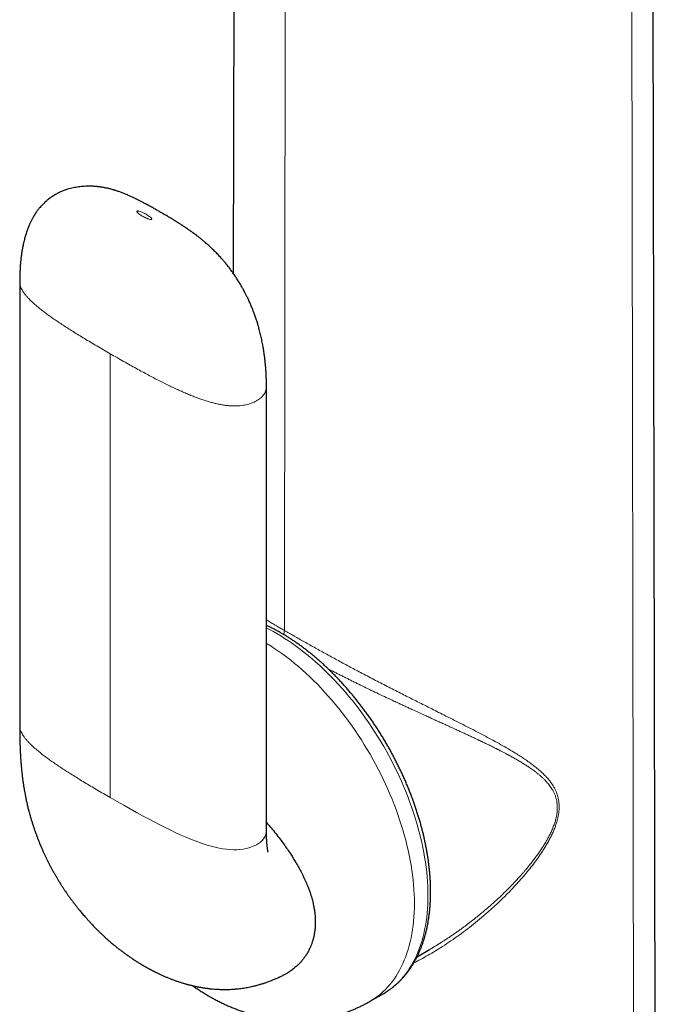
# Model space of a CAD drawing. Header units: millimetres. Extents: x 8 to 825, y 12 to 755.
# Tile 49 of 62: x 751 to 787, y 146 to 200. Entities that reach past the tile are written whole.
import ezdxf

# ---------------------------------------------------------------- set-up
doc = ezdxf.new("R2010")
doc.units = ezdxf.units.MM

msp = doc.modelspace()

# ---------------------------------------------------------------- linework, layer by layer
at = {"color": 7, "linetype": 'Continuous', "lineweight": 30}
for p, q in [((786.548, 118.647), (786.316, 227.171)), ((763.196, 223.087), (763.118, 186.31)), ((751.294, 185.822), (751.294, 161.244)), ((751.296, 185.824), (751.296, 185.822)), ((764.959, 155.467), (764.959, 180.045)), ((751.296, 161.244), (751.296, 161.246)), ((773.304, 148.464), (773.988, 148.859)), ((773.984, 148.858), (773.987, 148.86)), ((770.697, 145.993), (771.45, 146.427))]:
    msp.add_line(p, q, dxfattribs=at)
at = {"color": 252, "linetype": 'Continuous', "lineweight": 0}
for p, q in [((785.323, 116.483), (785.158, 225.282)), ((765.949, 166.532), (766.034, 222.926)), ((756.305, 181.853), (756.305, 157.275))]:
    msp.add_line(p, q, dxfattribs=at)
at = {"color": 252, "linetype": 'Continuous', "lineweight": 0, "flags": 128}
for points in [[(771.454, 146.43), (771.603, 146.52), (771.752, 146.62), (771.897, 146.727), (772.037, 146.841), (772.172, 146.962), (772.304, 147.089), (772.43, 147.222), (772.552, 147.363), (772.669, 147.509), (772.781, 147.662), (772.888, 147.821), (772.99, 147.986), (773.087, 148.157), (773.179, 148.334), (773.266, 148.517), (773.347, 148.705), (773.423, 148.899), (773.493, 149.098), (773.558, 149.302), (773.618, 149.512), (773.672, 149.726), (773.72, 149.945), (773.763, 150.169), (773.8, 150.397), (773.832, 150.629), (773.857, 150.866), (773.877, 151.106), (773.892, 151.35), (773.9, 151.599), (773.903, 151.85), (773.9, 152.105), (773.892, 152.363), (773.877, 152.624), (773.857, 152.887), (773.832, 153.154), (773.8, 153.422), (773.763, 153.693), (773.72, 153.966), (773.672, 154.241), (773.618, 154.518), (773.558, 154.796), (773.493, 155.075), (773.423, 155.356), (773.347, 155.637), (773.266, 155.919), (773.179, 156.202), (773.087, 156.485), (772.99, 156.768), (772.888, 157.051), (772.781, 157.333), (772.669, 157.616), (772.552, 157.897), (772.43, 158.178), (772.304, 158.458), (772.172, 158.737), (772.037, 159.014), (771.897, 159.29), (771.752, 159.563), (771.603, 159.835), (771.45, 160.105), (771.293, 160.372), (771.132, 160.637), (770.967, 160.899), (770.799, 161.158), (770.626, 161.414), (770.451, 161.667), (770.272, 161.917), (770.089, 162.163), (769.904, 162.405), (769.716, 162.643), (769.524, 162.877), (769.33, 163.107), (769.134, 163.333), (768.934, 163.554), (768.733, 163.77), (768.529, 163.981), (768.324, 164.188), (768.116, 164.389), (767.907, 164.585), (767.696, 164.775), (767.483, 164.96), (767.269, 165.14), (767.054, 165.313), (766.838, 165.481), (766.621, 165.643), (766.403, 165.798), (766.185, 165.947), (765.966, 166.09), (765.747, 166.227), (765.528, 166.356), (765.309, 166.48), (765.09, 166.596), (764.959, 166.663)], [(770.697, 145.993), (770.697, 145.993), (770.85, 146.086), (770.999, 146.186), (771.144, 146.293), (771.284, 146.407), (771.42, 146.527), (771.551, 146.654), (771.677, 146.788), (771.799, 146.928), (771.916, 147.075), (772.028, 147.227), (772.135, 147.387), (772.238, 147.552), (772.335, 147.723), (772.426, 147.9), (772.513, 148.082), (772.594, 148.271), (772.67, 148.464), (772.74, 148.663), (772.806, 148.868), (772.865, 149.077), (772.919, 149.291), (772.967, 149.51), (773.01, 149.734), (773.047, 149.962), (773.079, 150.194), (773.105, 150.431), (773.125, 150.672), (773.139, 150.916), (773.148, 151.164), (773.15, 151.415), (773.148, 151.67), (773.139, 151.928), (773.125, 152.189), (773.105, 152.453), (773.079, 152.719), (773.047, 152.988), (773.01, 153.259), (772.967, 153.532), (772.919, 153.807), (772.865, 154.083), (772.806, 154.361), (772.74, 154.641), (772.67, 154.921), (772.594, 155.203), (772.513, 155.485), (772.426, 155.767), (772.335, 156.05), (772.238, 156.333), (772.135, 156.616), (772.028, 156.899), (771.916, 157.181), (771.799, 157.463), (771.677, 157.744), (771.551, 158.024), (771.42, 158.302), (771.284, 158.579), (771.144, 158.855), (770.999, 159.129), (770.85, 159.401), (770.697, 159.67), (770.54, 159.938), (770.379, 160.202), (770.214, 160.465), (770.046, 160.724), (769.874, 160.98), (769.698, 161.233), (769.519, 161.482), (769.337, 161.728), (769.151, 161.97), (768.963, 162.209), (768.771, 162.443), (768.577, 162.673), (768.381, 162.898), (768.182, 163.119), (767.98, 163.335), (767.777, 163.547), (767.571, 163.753), (767.363, 163.954), (767.154, 164.15), (766.943, 164.341), (766.73, 164.526), (766.516, 164.705), (766.301, 164.879), (766.085, 165.046), (765.868, 165.208), (765.651, 165.363), (765.432, 165.513), (765.213, 165.656), (764.994, 165.792), (764.959, 165.814)], [(764.957, 155.467), (764.958, 155.424), (764.942, 155.308), (764.91, 155.196), (764.862, 155.091), (764.798, 154.991), (764.72, 154.898), (764.628, 154.811), (764.523, 154.731), (764.406, 154.659), (764.278, 154.594), (764.138, 154.538), (763.989, 154.489), (763.831, 154.449), (763.665, 154.418), (763.491, 154.397), (763.311, 154.385), (763.125, 154.383), (762.934, 154.391), (762.738, 154.409), (762.537, 154.438), (762.331, 154.476), (762.119, 154.524), (761.901, 154.58), (761.677, 154.645), (761.447, 154.719), (761.209, 154.802), (760.964, 154.894), (760.711, 154.994), (760.451, 155.103), (760.183, 155.22), (759.908, 155.347), (759.629, 155.479), (759.342, 155.619), (759.047, 155.768), (758.743, 155.924), (758.424, 156.092), (758.095, 156.269), (757.757, 156.453), (757.409, 156.646), (757.052, 156.848), (756.683, 157.057), (756.305, 157.275), (756.305, 157.275)]]:
    msp.add_lwpolyline(points, dxfattribs=at)
at = {"color": 7, "linetype": 'Continuous', "lineweight": 30, "flags": 128}
msp.add_lwpolyline([(771.45, 146.427), (771.45, 146.427), (771.454, 146.43)], dxfattribs=at)
at = {"color": 7, "linetype": 'Continuous', "lineweight": 30}
for points, knots in [([(764.959, 180.045), (764.959, 180.094), (764.958, 180.188), (764.956, 180.325), (764.953, 180.452), (764.949, 180.565), (764.945, 180.662), (764.941, 180.742), (764.937, 180.808), (764.934, 180.863), (764.931, 180.914), (764.928, 180.966), (764.923, 181.032), (764.916, 181.118), (764.907, 181.223), (764.897, 181.339), (764.884, 181.46), (764.87, 181.582), (764.855, 181.702), (764.833, 181.871), (764.8, 182.087), (764.752, 182.36), (764.698, 182.633), (764.634, 182.914), (764.577, 183.14), (764.531, 183.308), (764.501, 183.412), (764.472, 183.512), (764.441, 183.613), (764.406, 183.72), (764.371, 183.827), (764.334, 183.934), (764.297, 184.037), (764.262, 184.133), (764.229, 184.221), (764.195, 184.309), (764.157, 184.404), (764.116, 184.503), (764.074, 184.602), (764.031, 184.7), (763.986, 184.799), (763.941, 184.895), (763.9, 184.982), (763.861, 185.06), (763.825, 185.133), (763.786, 185.21), (763.741, 185.296), (763.69, 185.391), (763.631, 185.497), (763.567, 185.609), (763.498, 185.726), (763.429, 185.84), (763.361, 185.949), (763.297, 186.047), (763.235, 186.141), (763.172, 186.233), (763.108, 186.325), (763.043, 186.415), (762.976, 186.506), (762.906, 186.599), (762.833, 186.694), (762.758, 186.787), (762.686, 186.876), (762.62, 186.955), (762.554, 187.031), (762.485, 187.111), (762.406, 187.199), (762.321, 187.291), (762.23, 187.388), (762.135, 187.485), (762.042, 187.578), (761.947, 187.67), (761.857, 187.756), (761.765, 187.84), (761.673, 187.923), (761.6, 187.987), (761.543, 188.036), (761.504, 188.069), (761.464, 188.103), (761.426, 188.135), (761.391, 188.164), (761.351, 188.196), (761.296, 188.241), (761.234, 188.291), (761.17, 188.341), (761.112, 188.386), (761.034, 188.445), (760.943, 188.513), (760.859, 188.574), (760.798, 188.618), (760.756, 188.648), (760.708, 188.682), (760.656, 188.718), (760.606, 188.752), (760.564, 188.781), (760.528, 188.805), (760.493, 188.829), (760.454, 188.855), (760.413, 188.883), (760.371, 188.91), (760.329, 188.938), (760.286, 188.966), (760.24, 188.995), (760.189, 189.028), (760.139, 189.06), (760.093, 189.089), (760.052, 189.115), (760.008, 189.143), (759.958, 189.173), (759.908, 189.204), (759.861, 189.233), (759.812, 189.263), (759.747, 189.302), (759.674, 189.347), (759.598, 189.392), (759.533, 189.431), (759.454, 189.477), (759.355, 189.536), (759.222, 189.613), (759.067, 189.702), (758.89, 189.804), (758.728, 189.895), (758.587, 189.974), (758.475, 190.035), (758.369, 190.093), (758.27, 190.147), (758.179, 190.195), (758.098, 190.238), (758.024, 190.276), (757.951, 190.314), (757.878, 190.351), (757.806, 190.387), (757.74, 190.419), (757.678, 190.45), (757.612, 190.482), (757.534, 190.519), (757.444, 190.56), (757.35, 190.602), (757.255, 190.644), (757.16, 190.684), (757.067, 190.722), (756.974, 190.759), (756.881, 190.794), (756.788, 190.828), (756.698, 190.859), (756.625, 190.883), (756.564, 190.902), (756.51, 190.918), (756.444, 190.938), (756.372, 190.957), (756.306, 190.975), (756.248, 190.989), (756.185, 191.005), (756.118, 191.02), (756.056, 191.033), (756.007, 191.043), (755.962, 191.051), (755.914, 191.06), (755.859, 191.069), (755.797, 191.079), (755.733, 191.088), (755.671, 191.096), (755.612, 191.102), (755.554, 191.108), (755.497, 191.113), (755.435, 191.118), (755.336, 191.124), (755.201, 191.129), (755.032, 191.129), (754.866, 191.122), (754.703, 191.11), (754.547, 191.091), (754.397, 191.067), (754.248, 191.038), (754.099, 191.002), (753.973, 190.966), (753.87, 190.933), (753.785, 190.903), (753.695, 190.869), (753.605, 190.832), (753.521, 190.794), (753.446, 190.758), (753.367, 190.718), (753.275, 190.667), (753.175, 190.608), (753.081, 190.547), (752.988, 190.482), (752.898, 190.414), (752.81, 190.344), (752.728, 190.272), (752.651, 190.201), (752.58, 190.13), (752.517, 190.064), (752.452, 189.992), (752.386, 189.915), (752.331, 189.845), (752.287, 189.787), (752.25, 189.737), (752.217, 189.69), (752.189, 189.65), (752.164, 189.611), (752.138, 189.572), (752.111, 189.53), (752.085, 189.487), (752.059, 189.442), (752.031, 189.394), (752.002, 189.342), (751.973, 189.289), (751.948, 189.24), (751.927, 189.199), (751.904, 189.152), (751.875, 189.092), (751.839, 189.013), (751.801, 188.925), (751.763, 188.83), (751.726, 188.733), (751.674, 188.589), (751.615, 188.405), (751.548, 188.163), (751.491, 187.922), (751.441, 187.67), (751.403, 187.436), (751.379, 187.262), (751.366, 187.154), (751.359, 187.094), (751.352, 187.03), (751.345, 186.96), (751.339, 186.891), (751.333, 186.826), (751.329, 186.77), (751.325, 186.72), (751.322, 186.672), (751.318, 186.62), (751.315, 186.562), (751.31, 186.481), (751.305, 186.378), (751.301, 186.254), (751.297, 186.122), (751.295, 185.979), (751.294, 185.877), (751.294, 185.824)], [0, 0, 0, 0, 0.006318, 0.012193, 0.017639, 0.022489, 0.026604, 0.030001, 0.032614, 0.034939, 0.037018, 0.039036, 0.041493, 0.045295, 0.04982, 0.054682, 0.0597, 0.064867, 0.069845, 0.07444, 0.085772, 0.096272, 0.107825, 0.118803, 0.130349, 0.135128, 0.139082, 0.142807, 0.147234, 0.151263, 0.155741, 0.160144, 0.164301, 0.168215, 0.171747, 0.17502, 0.178946, 0.183273, 0.187174, 0.19109, 0.195359, 0.199365, 0.202985, 0.206187, 0.209158, 0.212161, 0.215853, 0.220011, 0.224282, 0.22939, 0.234451, 0.239447, 0.244373, 0.248836, 0.252552, 0.257002, 0.261346, 0.265159, 0.269561, 0.273993, 0.278308, 0.283158, 0.287521, 0.291317, 0.294936, 0.298982, 0.303449, 0.308442, 0.313476, 0.318842, 0.324186, 0.328863, 0.334276, 0.338927, 0.343567, 0.349019, 0.350595, 0.352721, 0.355173, 0.356945, 0.35867, 0.36066, 0.363239, 0.367234, 0.370293, 0.373322, 0.376436, 0.38232, 0.387591, 0.389646, 0.391812, 0.394247, 0.397199, 0.399929, 0.402058, 0.403741, 0.405576, 0.407607, 0.409797, 0.412113, 0.414265, 0.416436, 0.418788, 0.421578, 0.424469, 0.426818, 0.428747, 0.430985, 0.433884, 0.436601, 0.438939, 0.441346, 0.444297, 0.449279, 0.452969, 0.456282, 0.459626, 0.465474, 0.472045, 0.480562, 0.489756, 0.499676, 0.5054, 0.511143, 0.516462, 0.521345, 0.52579, 0.529727, 0.533236, 0.536636, 0.540356, 0.543912, 0.54714, 0.549877, 0.552892, 0.556767, 0.561233, 0.56579, 0.57034, 0.575067, 0.579262, 0.583593, 0.588291, 0.592726, 0.596788, 0.600904, 0.603104, 0.605453, 0.608568, 0.612534, 0.615515, 0.617871, 0.620696, 0.624523, 0.627139, 0.629356, 0.631347, 0.633446, 0.635954, 0.638973, 0.641983, 0.64473, 0.647467, 0.64999, 0.652528, 0.655202, 0.658238, 0.665766, 0.673081, 0.680478, 0.687571, 0.694446, 0.700965, 0.707476, 0.714182, 0.720819, 0.724369, 0.72822, 0.732507, 0.736904, 0.740962, 0.744468, 0.747798, 0.752694, 0.758285, 0.763118, 0.767386, 0.773243, 0.778181, 0.7823, 0.787794, 0.792275, 0.795804, 0.800144, 0.80543, 0.809585, 0.812359, 0.815401, 0.818038, 0.820257, 0.822085, 0.824368, 0.826639, 0.82902, 0.831232, 0.833804, 0.836628, 0.839571, 0.842104, 0.844145, 0.845851, 0.84943, 0.853279, 0.857735, 0.862614, 0.867465, 0.872073, 0.883558, 0.893981, 0.906505, 0.917415, 0.928987, 0.938583, 0.941022, 0.943695, 0.946605, 0.949756, 0.953045, 0.955954, 0.958408, 0.960574, 0.962573, 0.964858, 0.967436, 0.970302, 0.975643, 0.981108, 0.986732, 0.992972, 1, 1, 1, 1]), ([(771.455, 146.43), (771.491, 146.452), (771.571, 146.498), (771.69, 146.576), (771.813, 146.661), (771.933, 146.751), (772.051, 146.845), (772.165, 146.944), (772.277, 147.047), (772.386, 147.154), (772.491, 147.265), (772.594, 147.381), (772.693, 147.5), (772.79, 147.624), (772.883, 147.752), (772.973, 147.884), (773.059, 148.02), (773.142, 148.16), (773.222, 148.304), (773.299, 148.452), (773.371, 148.603), (773.441, 148.758), (773.506, 148.917), (773.568, 149.079), (773.627, 149.245), (773.682, 149.413), (773.733, 149.586), (773.78, 149.761), (773.823, 149.939), (773.863, 150.121), (773.899, 150.305), (773.931, 150.492), (773.96, 150.682), (773.984, 150.875), (774.005, 151.07), (774.022, 151.267), (774.034, 151.467), (774.044, 151.669), (774.049, 151.874), (774.05, 152.08), (774.048, 152.288), (774.042, 152.498), (774.032, 152.71), (774.018, 152.924), (774, 153.139), (773.979, 153.356), (773.954, 153.574), (773.925, 153.793), (773.892, 154.014), (773.856, 154.235), (773.816, 154.458), (773.772, 154.682), (773.725, 154.906), (773.674, 155.131), (773.62, 155.357), (773.562, 155.584), (773.501, 155.81), (773.436, 156.038), (773.367, 156.265), (773.295, 156.492), (773.22, 156.72), (773.141, 156.948), (773.059, 157.175), (772.974, 157.402), (772.886, 157.629), (772.794, 157.856), (772.699, 158.082), (772.601, 158.307), (772.5, 158.531), (772.396, 158.755), (772.289, 158.978), (772.179, 159.2), (772.066, 159.421), (771.951, 159.64), (771.832, 159.859), (771.711, 160.075), (771.587, 160.291), (771.461, 160.505), (771.331, 160.717), (771.2, 160.927), (771.066, 161.136), (770.929, 161.343), (770.79, 161.547), (770.649, 161.75), (770.506, 161.95), (770.36, 162.148), (770.212, 162.344), (770.063, 162.537), (769.911, 162.728), (769.757, 162.916), (769.602, 163.101), (769.444, 163.284), (769.285, 163.463), (769.125, 163.64), (768.962, 163.814), (768.798, 163.985), (768.633, 164.152), (768.466, 164.316), (768.298, 164.477), (768.129, 164.635), (767.959, 164.789), (767.787, 164.939), (767.614, 165.086), (767.441, 165.229), (767.266, 165.369), (767.091, 165.504), (766.915, 165.636), (766.738, 165.764), (766.561, 165.888), (766.383, 166.008), (766.204, 166.123), (766.025, 166.235), (765.846, 166.342), (765.667, 166.445), (765.487, 166.544), (765.307, 166.638), (765.131, 166.727), (765.015, 166.781), (764.959, 166.808)], [0, 0, 0, 0, 0.0070837, 0.0154189, 0.0237554, 0.0320957, 0.0404421, 0.0487967, 0.0571617, 0.0655389, 0.07393, 0.0823363, 0.0907593, 0.0991996, 0.1076581, 0.1161352, 0.124631, 0.1331455, 0.1416783, 0.1502289, 0.1587968, 0.167381, 0.1759805, 0.1845945, 0.1932217, 0.201861, 0.2105113, 0.2191713, 0.22784, 0.2365163, 0.2451991, 0.2538874, 0.2625803, 0.271277, 0.2799766, 0.2886784, 0.2973819, 0.3060863, 0.3147913, 0.3234963, 0.3322008, 0.3409046, 0.3496074, 0.3583088, 0.3670089, 0.3757073, 0.384404, 0.3930989, 0.4017919, 0.410483, 0.4191721, 0.4278593, 0.4365445, 0.4452278, 0.4539091, 0.4625886, 0.4712663, 0.4799423, 0.4886165, 0.4972892, 0.5059603, 0.5146299, 0.5232982, 0.5319652, 0.5406309, 0.5492956, 0.5579592, 0.5666219, 0.5752837, 0.5839448, 0.5926053, 0.6012652, 0.6099246, 0.6185836, 0.6272424, 0.6359011, 0.6445596, 0.6532182, 0.6618768, 0.6705357, 0.6791948, 0.6878543, 0.6965143, 0.7051748, 0.7138361, 0.7224981, 0.7311609, 0.7398247, 0.7484896, 0.7571556, 0.7658229, 0.7744915, 0.7831615, 0.791833, 0.8005061, 0.8091809, 0.8178574, 0.8265358, 0.835216, 0.8438983, 0.8525825, 0.8612688, 0.8699572, 0.8786478, 0.8873405, 0.8960353, 0.9047322, 0.9134312, 0.9221323, 0.9308353, 0.9395401, 0.9482466, 0.9569547, 0.965664, 0.9743744, 0.9830854, 0.9917969, 1, 1, 1, 1]), ([(751.294, 161.246), (751.294, 161.189), (751.294, 161.081), (751.295, 160.924), (751.297, 160.781), (751.299, 160.652), (751.301, 160.537), (751.303, 160.437), (751.305, 160.352), (751.307, 160.283), (751.309, 160.227), (751.31, 160.183), (751.312, 160.146), (751.313, 160.112), (751.314, 160.073), (751.316, 160.022), (751.32, 159.946), (751.324, 159.851), (751.329, 159.745), (751.335, 159.644), (751.34, 159.549), (751.345, 159.464), (751.35, 159.392), (751.354, 159.333), (751.359, 159.275), (751.363, 159.217), (751.368, 159.154), (751.373, 159.089), (751.379, 159.017), (751.386, 158.946), (751.392, 158.88), (751.398, 158.823), (751.403, 158.766), (751.41, 158.701), (751.419, 158.621), (751.428, 158.534), (751.44, 158.439), (751.452, 158.343), (751.464, 158.249), (751.477, 158.156), (751.49, 158.063), (751.505, 157.963), (751.52, 157.867), (751.535, 157.775), (751.549, 157.692), (751.563, 157.608), (751.58, 157.519), (751.598, 157.423), (751.618, 157.321), (751.639, 157.217), (751.662, 157.108), (751.687, 156.995), (751.713, 156.879), (751.74, 156.768), (751.767, 156.657), (751.793, 156.556), (751.818, 156.462), (751.841, 156.376), (751.864, 156.291), (751.886, 156.215), (751.906, 156.146), (751.926, 156.078), (751.95, 156), (751.972, 155.927), (751.991, 155.866), (752.004, 155.825), (752.015, 155.79), (752.027, 155.754), (752.041, 155.711), (752.058, 155.657), (752.078, 155.599), (752.096, 155.545), (752.112, 155.499), (752.135, 155.431), (752.165, 155.348), (752.2, 155.25), (752.235, 155.156), (752.269, 155.065), (752.299, 154.987), (752.323, 154.925), (752.344, 154.872), (752.365, 154.82), (752.383, 154.776), (752.399, 154.738), (752.412, 154.706), (752.425, 154.675), (752.44, 154.638), (752.459, 154.592), (752.478, 154.548), (752.496, 154.507), (752.515, 154.463), (752.537, 154.411), (752.561, 154.356), (752.583, 154.307), (752.604, 154.261), (752.631, 154.203), (752.663, 154.132), (752.7, 154.054), (752.735, 153.98), (752.769, 153.91), (752.8, 153.845), (752.828, 153.789), (752.853, 153.739), (752.877, 153.691), (752.904, 153.638), (752.934, 153.58), (752.963, 153.524), (752.99, 153.472), (753.016, 153.423), (753.045, 153.37), (753.078, 153.308), (753.119, 153.233), (753.16, 153.159), (753.199, 153.091), (753.234, 153.029), (753.27, 152.966), (753.307, 152.903), (753.344, 152.84), (753.383, 152.774), (753.443, 152.674), (753.523, 152.544), (753.62, 152.391), (753.713, 152.248), (753.799, 152.12), (753.882, 151.998), (753.95, 151.901), (754.005, 151.822), (754.047, 151.763), (754.093, 151.7), (754.137, 151.64), (754.178, 151.584), (754.222, 151.526), (754.271, 151.46), (754.328, 151.386), (754.384, 151.313), (754.441, 151.24), (754.499, 151.168), (754.56, 151.092), (754.625, 151.012), (754.697, 150.926), (754.775, 150.833), (754.856, 150.737), (754.934, 150.649), (755.002, 150.572), (755.062, 150.505), (755.121, 150.44), (755.184, 150.372), (755.254, 150.297), (755.329, 150.218), (755.406, 150.138), (755.478, 150.064), (755.543, 149.998), (755.6, 149.942), (755.652, 149.89), (755.704, 149.84), (755.76, 149.786), (755.823, 149.725), (755.892, 149.66), (755.963, 149.595), (756.036, 149.528), (756.114, 149.458), (756.198, 149.383), (756.283, 149.309), (756.369, 149.235), (756.457, 149.161), (756.541, 149.092), (756.608, 149.037), (756.661, 148.994), (756.704, 148.96), (756.748, 148.925), (756.797, 148.886), (756.856, 148.841), (756.926, 148.788), (757, 148.732), (757.077, 148.674), (757.153, 148.618), (757.233, 148.561), (757.31, 148.507), (757.388, 148.452), (757.462, 148.402), (757.542, 148.347), (757.618, 148.297), (757.684, 148.254), (757.74, 148.218), (757.789, 148.187), (757.839, 148.156), (757.89, 148.124), (757.941, 148.092), (757.989, 148.063), (758.03, 148.038), (758.064, 148.018), (758.096, 147.999), (758.136, 147.975), (758.183, 147.948), (758.235, 147.918), (758.285, 147.889), (758.337, 147.86), (758.395, 147.828), (758.454, 147.795), (758.509, 147.766), (758.56, 147.739), (758.61, 147.712), (758.66, 147.686), (758.703, 147.664), (758.743, 147.644), (758.783, 147.623), (758.826, 147.602), (758.865, 147.583), (758.912, 147.56), (758.966, 147.534), (759.029, 147.504), (759.094, 147.474), (759.168, 147.44), (759.243, 147.407), (759.324, 147.371), (759.4, 147.339), (759.483, 147.305), (759.56, 147.273), (759.642, 147.241), (759.722, 147.21), (759.808, 147.178), (759.894, 147.146), (759.981, 147.116), (760.067, 147.087), (760.152, 147.058), (760.239, 147.03), (760.311, 147.008), (760.375, 146.989), (760.432, 146.972), (760.495, 146.954), (760.557, 146.937), (760.618, 146.921), (760.68, 146.904), (760.747, 146.887), (760.818, 146.87), (760.893, 146.852), (760.967, 146.835), (761.035, 146.821), (761.095, 146.808), (761.157, 146.796), (761.23, 146.782), (761.313, 146.766), (761.401, 146.751), (761.482, 146.738), (761.556, 146.727), (761.63, 146.717), (761.711, 146.706), (761.799, 146.696), (761.889, 146.686), (762.007, 146.675), (762.147, 146.664), (762.331, 146.654), (762.53, 146.648), (762.736, 146.648), (762.932, 146.654), (763.122, 146.664), (763.3, 146.679), (763.463, 146.697), (763.612, 146.716), (763.763, 146.739), (763.915, 146.765), (764.061, 146.794), (764.185, 146.821), (764.285, 146.844), (764.369, 146.865), (764.456, 146.888), (764.54, 146.911), (764.618, 146.934), (764.688, 146.954), (764.754, 146.975), (764.812, 146.994), (764.874, 147.014), (764.944, 147.038), (765.034, 147.069), (765.133, 147.105), (765.23, 147.143), (765.318, 147.178), (765.405, 147.213), (765.499, 147.253), (765.583, 147.29), (765.65, 147.321), (765.705, 147.346), (765.765, 147.375), (765.827, 147.404), (765.869, 147.425), (765.888, 147.435)], [0, 0, 0, 0, 0.0079347, 0.0153138, 0.0220936, 0.0282379, 0.0337166, 0.0385049, 0.042583, 0.045935, 0.0484063, 0.0505183, 0.0522697, 0.053672, 0.0553992, 0.0578234, 0.0609523, 0.0661895, 0.0712728, 0.076089, 0.0806319, 0.0848296, 0.0882547, 0.0909247, 0.0933198, 0.0964722, 0.0992308, 0.1023139, 0.1057231, 0.1093829, 0.1125897, 0.1151713, 0.1174313, 0.1207356, 0.1244611, 0.1287495, 0.1331812, 0.1380567, 0.1424517, 0.1466018, 0.1513096, 0.1555778, 0.1609726, 0.1647913, 0.1687225, 0.1727253, 0.1767272, 0.181351, 0.1862203, 0.1911457, 0.1958768, 0.2015359, 0.2069067, 0.2120189, 0.2170079, 0.2222082, 0.2258943, 0.2299269, 0.2339515, 0.2373813, 0.2403436, 0.2432252, 0.2465688, 0.2508923, 0.2530986, 0.2548018, 0.2563555, 0.2578774, 0.259724, 0.262135, 0.2651128, 0.2674699, 0.2694688, 0.2713014, 0.2766325, 0.2805742, 0.284445, 0.2892675, 0.2927827, 0.2949229, 0.2975442, 0.299894, 0.3018813, 0.3035602, 0.3049348, 0.3061208, 0.3077547, 0.3099492, 0.3121861, 0.3137176, 0.3154973, 0.3180242, 0.3206777, 0.3228125, 0.324633, 0.3268021, 0.3306888, 0.3340734, 0.3372574, 0.3406691, 0.3434962, 0.3460276, 0.3481465, 0.3502489, 0.3525659, 0.3553413, 0.3580235, 0.3601994, 0.3622884, 0.3646752, 0.3674498, 0.3707696, 0.3747906, 0.3776338, 0.3800954, 0.3832942, 0.3862322, 0.3887995, 0.3919198, 0.3953716, 0.4026451, 0.4099952, 0.4168307, 0.4228155, 0.4282298, 0.4342314, 0.436762, 0.4395887, 0.4428088, 0.4458985, 0.4484634, 0.4509983, 0.4544477, 0.4581915, 0.4620232, 0.4653498, 0.4690819, 0.4728916, 0.4769069, 0.4812846, 0.4861365, 0.4912877, 0.4961495, 0.5000354, 0.5035074, 0.5068327, 0.5104889, 0.5145368, 0.5190066, 0.5234822, 0.5277796, 0.5314006, 0.5345244, 0.5373304, 0.5401936, 0.5432043, 0.5466915, 0.550708, 0.5546256, 0.5582048, 0.5627238, 0.5672458, 0.5717396, 0.5763444, 0.581132, 0.5856244, 0.5895616, 0.5917468, 0.5939547, 0.5963185, 0.5989165, 0.6018952, 0.6052449, 0.6093052, 0.613231, 0.6170612, 0.6209516, 0.6253441, 0.628645, 0.6327155, 0.6364152, 0.6406615, 0.6439612, 0.6462657, 0.6488361, 0.6512051, 0.6535863, 0.6563245, 0.6586742, 0.6606863, 0.6622381, 0.6636106, 0.6653919, 0.6680364, 0.6704919, 0.6728303, 0.6752492, 0.6780764, 0.6811399, 0.6836784, 0.6858934, 0.6883892, 0.6908804, 0.6929449, 0.6945098, 0.6965398, 0.6986177, 0.7004688, 0.7020932, 0.705155, 0.7080038, 0.7109463, 0.7142672, 0.7182224, 0.7213631, 0.725494, 0.7286695, 0.7327703, 0.7360059, 0.7399038, 0.7436522, 0.7477287, 0.7515437, 0.7552769, 0.7592592, 0.7629497, 0.7669219, 0.7688449, 0.7714858, 0.774437, 0.7771694, 0.7796643, 0.7824887, 0.7852677, 0.7884896, 0.7917335, 0.7951654, 0.7980497, 0.8005262, 0.8030355, 0.8059689, 0.8099548, 0.8137857, 0.8172286, 0.8202563, 0.8232966, 0.8266766, 0.8304653, 0.8344768, 0.8380512, 0.8452239, 0.8520558, 0.8610659, 0.8698813, 0.8774367, 0.8852171, 0.8931472, 0.8991091, 0.905144, 0.911262, 0.9174814, 0.92367, 0.929106, 0.9325337, 0.9359113, 0.9393931, 0.9433052, 0.9461384, 0.9490511, 0.9519046, 0.9543043, 0.9563491, 0.959568, 0.9630265, 0.9676234, 0.9719626, 0.9753325, 0.9787346, 0.9830268, 0.9873963, 0.9895764, 0.9918192, 0.9945169, 0.997391, 1, 1, 1, 1]), ([(764.959, 155.897), (765.022, 155.825), (765.174, 155.651), (765.409, 155.365), (765.649, 155.059), (765.869, 154.764), (766.071, 154.482), (766.251, 154.216), (766.411, 153.968), (766.56, 153.725), (766.711, 153.466), (766.861, 153.191), (767.004, 152.906), (767.14, 152.612), (767.252, 152.343), (767.339, 152.109), (767.415, 151.886), (767.488, 151.64), (767.554, 151.372), (767.601, 151.128), (767.633, 150.907), (767.653, 150.71), (767.664, 150.518), (767.666, 150.308), (767.656, 150.081), (767.629, 149.838), (767.59, 149.621), (767.543, 149.429), (767.493, 149.263), (767.437, 149.106), (767.367, 148.941), (767.281, 148.765), (767.175, 148.583), (767.067, 148.424), (766.962, 148.286), (766.858, 148.164), (766.745, 148.045), (766.609, 147.916), (766.452, 147.785), (766.27, 147.653), (766.096, 147.546), (765.968, 147.474), (765.903, 147.443), (765.888, 147.435)], [0, 0, 0, 0, 0.024764, 0.059731, 0.094675, 0.124355, 0.154049, 0.183728, 0.207012, 0.230296, 0.257754, 0.285225, 0.31268, 0.342528, 0.372376, 0.392015, 0.411655, 0.438185, 0.464736, 0.491265, 0.511458, 0.531652, 0.551306, 0.57096, 0.597569, 0.624203, 0.650814, 0.671089, 0.691364, 0.710297, 0.729231, 0.754772, 0.780331, 0.805875, 0.825251, 0.844628, 0.865735, 0.886843, 0.915272, 0.943719, 0.972151, 0.993683, 1, 1, 1, 1]), ([(765.046, 154.259), (765.046, 154.259), (765.046, 154.258), (765.045, 154.263), (765.044, 154.268), (765.043, 154.276), (765.041, 154.285), (765.037, 154.306), (765.031, 154.338), (765.023, 154.388), (765.016, 154.441), (765.008, 154.5), (765.002, 154.556), (764.996, 154.608), (764.992, 154.656), (764.988, 154.703), (764.984, 154.747), (764.982, 154.784), (764.979, 154.819), (764.976, 154.859), (764.974, 154.905), (764.971, 154.951), (764.969, 154.997), (764.967, 155.041), (764.965, 155.084), (764.964, 155.129), (764.963, 155.176), (764.961, 155.231), (764.96, 155.297), (764.959, 155.377), (764.959, 155.436), (764.959, 155.467)], [0, 0, 0, 0, 0.008817, 0.035711, 0.061552, 0.079552, 0.095985, 0.116233, 0.180618, 0.232153, 0.280694, 0.335603, 0.388271, 0.421858, 0.457813, 0.496166, 0.529788, 0.555313, 0.575455, 0.603758, 0.638364, 0.670542, 0.699186, 0.730391, 0.757113, 0.785206, 0.816572, 0.848575, 0.890023, 0.940634, 1, 1, 1, 1]), ([(760.878, 146.856), (760.88, 146.854), (760.95, 146.804), (761.089, 146.71), (761.294, 146.574), (761.502, 146.444), (761.663, 146.347), (761.754, 146.294), (761.775, 146.282)], [0, 0, 0, 0, 0.008694, 0.239855, 0.470782, 0.701355, 0.931452, 1, 1, 1, 1]), ([(761.775, 146.282), (761.821, 146.256), (761.936, 146.19), (762.124, 146.088), (762.338, 145.977), (762.553, 145.871), (762.77, 145.771), (762.987, 145.677), (763.205, 145.587), (763.423, 145.504), (763.642, 145.426), (763.861, 145.353), (764.081, 145.286), (764.3, 145.225), (764.52, 145.169), (764.739, 145.119), (764.958, 145.074), (765.177, 145.035), (765.395, 145.001), (765.613, 144.973), (765.83, 144.951), (766.047, 144.933), (766.263, 144.922), (766.478, 144.915), (766.692, 144.914), (766.905, 144.919), (767.118, 144.929), (767.329, 144.944), (767.539, 144.964), (767.747, 144.989), (767.954, 145.02), (768.16, 145.056), (768.364, 145.097), (768.567, 145.143), (768.767, 145.194), (768.966, 145.25), (769.163, 145.311), (769.358, 145.376), (769.551, 145.447), (769.742, 145.523), (769.93, 145.603), (770.117, 145.688), (770.3, 145.777), (770.481, 145.872), (770.613, 145.944), (770.684, 145.986), (770.697, 145.993)], [0, 0, 0, 0, 0.016688, 0.042411, 0.068093, 0.09367, 0.11913, 0.144463, 0.169662, 0.194719, 0.219629, 0.244388, 0.268993, 0.293445, 0.317741, 0.341885, 0.365878, 0.389723, 0.413424, 0.436984, 0.460409, 0.483704, 0.506873, 0.529922, 0.552856, 0.575681, 0.598402, 0.621025, 0.643555, 0.665997, 0.688356, 0.710638, 0.732847, 0.754989, 0.777068, 0.799088, 0.821055, 0.842972, 0.864845, 0.886677, 0.908473, 0.930237, 0.951973, 0.973685, 0.995378, 1, 1, 1, 1])]:
    msp.add_open_spline(points, degree=3, knots=knots, dxfattribs=at)
at = {"color": 252, "linetype": 'Continuous', "lineweight": 0}
for points, knots in [([(758.099, 189.465), (758.03, 189.507), (757.926, 189.571), (757.828, 189.656), (757.792, 189.702), (757.781, 189.728), (757.784, 189.74), (757.789, 189.747), (757.794, 189.752), (757.802, 189.755), (757.813, 189.757), (757.836, 189.759), (757.928, 189.746), (758.088, 189.683), (758.295, 189.578), (758.463, 189.469), (758.562, 189.384), (758.598, 189.338), (758.608, 189.313), (758.606, 189.3), (758.601, 189.293), (758.595, 189.289), (758.588, 189.286), (758.576, 189.283), (758.554, 189.282), (758.461, 189.295), (758.301, 189.357), (758.172, 189.425), (758.099, 189.465)], [0, 0, 0, 0, 0.125137, 0.18771, 0.218996, 0.234487, 0.242531, 0.246418, 0.250156, 0.253895, 0.257782, 0.265827, 0.281317, 0.374869, 0.500006, 0.625141, 0.687712, 0.718997, 0.734487, 0.742532, 0.746418, 0.750156, 0.753895, 0.757782, 0.765826, 0.781316, 0.874865, 1, 1, 1, 1]), ([(751.296, 185.822), (751.295, 185.811), (751.293, 185.764), (751.307, 185.678), (751.339, 185.565), (751.389, 185.448), (751.456, 185.329), (751.539, 185.207), (751.637, 185.081), (751.75, 184.952), (751.879, 184.818), (752.022, 184.681), (752.181, 184.54), (752.355, 184.394), (752.544, 184.244), (752.748, 184.089), (752.965, 183.931), (753.196, 183.769), (753.439, 183.603), (753.696, 183.433), (753.97, 183.256), (754.259, 183.073), (754.565, 182.884), (754.885, 182.689), (755.22, 182.488), (755.569, 182.281), (755.931, 182.069), (756.179, 181.926), (756.305, 181.853)], [0, 0, 0, 0, 0.006342, 0.028512, 0.051458, 0.075365, 0.100389, 0.126653, 0.154251, 0.183265, 0.213767, 0.24582, 0.279599, 0.315042, 0.352193, 0.391088, 0.431762, 0.473469, 0.516947, 0.562217, 0.609302, 0.65924, 0.711107, 0.764923, 0.820704, 0.878467, 0.938227, 1, 1, 1, 1]), ([(756.305, 181.853), (756.431, 181.78), (756.678, 181.638), (757.046, 181.429), (757.403, 181.228), (757.75, 181.035), (758.085, 180.851), (758.409, 180.677), (758.722, 180.512), (759.027, 180.355), (759.324, 180.205), (759.615, 180.062), (759.9, 179.927), (760.176, 179.801), (760.445, 179.683), (760.705, 179.573), (760.959, 179.472), (761.204, 179.381), (761.442, 179.298), (761.673, 179.223), (761.897, 179.158), (762.115, 179.101), (762.327, 179.053), (762.533, 179.015), (762.735, 178.986), (762.931, 178.967), (763.123, 178.959), (763.31, 178.961), (763.491, 178.973), (763.665, 178.994), (763.832, 179.025), (763.99, 179.065), (764.14, 179.114), (764.279, 179.171), (764.408, 179.236), (764.526, 179.308), (764.631, 179.388), (764.723, 179.475), (764.802, 179.569), (764.865, 179.669), (764.914, 179.775), (764.945, 179.887), (764.959, 179.978), (764.957, 180.031), (764.957, 180.045)], [0, 0, 0, 0, 0.046178, 0.090855, 0.134042, 0.175751, 0.215994, 0.254103, 0.290824, 0.326169, 0.360154, 0.393447, 0.425358, 0.455909, 0.485122, 0.513021, 0.539636, 0.564999, 0.589011, 0.611862, 0.633598, 0.654274, 0.673949, 0.692696, 0.710606, 0.727796, 0.744405, 0.760533, 0.776256, 0.791645, 0.806771, 0.821706, 0.836518, 0.851276, 0.866049, 0.880908, 0.895924, 0.911169, 0.926718, 0.942647, 0.959035, 0.975961, 0.993509, 1, 1, 1, 1]), ([(764.959, 167.105), (764.97, 167.098), (765.052, 167.05), (765.214, 166.956), (765.447, 166.821), (765.692, 166.679), (765.863, 166.581), (765.949, 166.532)], [0, 0, 0, 0, 0.040348, 0.279941, 0.519285, 0.759088, 1, 1, 1, 1]), ([(765.915, 166.3), (765.919, 166.314), (765.934, 166.359), (765.946, 166.438), (765.948, 166.499), (765.949, 166.532)], [0, 0, 0, 0, 0.163844, 0.557053, 1, 1, 1, 1]), ([(765.949, 166.532), (766.038, 166.481), (766.215, 166.379), (766.492, 166.221), (766.776, 166.059), (767.066, 165.895), (767.364, 165.727), (767.67, 165.556), (767.982, 165.383), (768.299, 165.208), (768.619, 165.032), (768.942, 164.856), (769.268, 164.68), (769.595, 164.504), (769.925, 164.329), (770.27, 164.146), (770.628, 163.958), (770.999, 163.765), (771.369, 163.574), (771.736, 163.385), (772.102, 163.198), (772.466, 163.013), (772.84, 162.824), (773.225, 162.63), (773.619, 162.431), (774.011, 162.235), (774.399, 162.041), (774.816, 161.832), (775.261, 161.609), (775.732, 161.371), (776.195, 161.135), (776.65, 160.901), (777.093, 160.668), (777.526, 160.436), (777.947, 160.204), (778.359, 159.968), (778.713, 159.756), (779.012, 159.567), (779.26, 159.404), (779.501, 159.237), (779.734, 159.065), (779.959, 158.887), (780.173, 158.701), (780.356, 158.525), (780.509, 158.362), (780.634, 158.213), (780.75, 158.057), (780.856, 157.892), (780.945, 157.728), (781.018, 157.565), (781.075, 157.405), (781.119, 157.239), (781.151, 157.066), (781.168, 156.886), (781.171, 156.7), (781.159, 156.51), (781.133, 156.317), (781.093, 156.122), (781.04, 155.925), (780.976, 155.728), (780.897, 155.519), (780.803, 155.299), (780.691, 155.069), (780.57, 154.84), (780.44, 154.615), (780.272, 154.343), (780.063, 154.029), (779.807, 153.675), (779.54, 153.331), (779.263, 152.994), (778.978, 152.665), (778.65, 152.305), (778.277, 151.919), (777.858, 151.508), (777.427, 151.109), (776.987, 150.723), (776.542, 150.353), (776.093, 149.999), (775.639, 149.662), (775.179, 149.339), (774.736, 149.045), (774.312, 148.78), (773.906, 148.541), (773.508, 148.319), (773.244, 148.184), (773.118, 148.12)], [0, 0, 0, 0, 0.01105, 0.02202, 0.032942, 0.043846, 0.054761, 0.065718, 0.076744, 0.087791, 0.098804, 0.109799, 0.120787, 0.131794, 0.142842, 0.153947, 0.166407, 0.178842, 0.191252, 0.203644, 0.216042, 0.228459, 0.240907, 0.254649, 0.268451, 0.282313, 0.296161, 0.309972, 0.327518, 0.345047, 0.362574, 0.380115, 0.397682, 0.414971, 0.43231, 0.449713, 0.467193, 0.478572, 0.489951, 0.50133, 0.512716, 0.524119, 0.535551, 0.546981, 0.554962, 0.562936, 0.570917, 0.578923, 0.586982, 0.593724, 0.600453, 0.607165, 0.613881, 0.620643, 0.627422, 0.634143, 0.640843, 0.647556, 0.654313, 0.661056, 0.667753, 0.675758, 0.683755, 0.691763, 0.699793, 0.707809, 0.721086, 0.73429, 0.747451, 0.760587, 0.773712, 0.786834, 0.804476, 0.82214, 0.839822, 0.857467, 0.875028, 0.892205, 0.909326, 0.926403, 0.94345, 0.957902, 0.972354, 0.986818, 1, 1, 1, 1]), ([(773.987, 148.86), (774.051, 148.897), (774.226, 148.998), (774.461, 149.141), (774.695, 149.288), (774.881, 149.408), (775.071, 149.533), (775.265, 149.664), (775.458, 149.798), (775.643, 149.929), (775.808, 150.049), (775.959, 150.16), (776.103, 150.268), (776.251, 150.382), (776.404, 150.501), (776.551, 150.618), (776.69, 150.73), (776.857, 150.866), (777.074, 151.048), (777.316, 151.257), (777.542, 151.458), (777.753, 151.651), (777.966, 151.851), (778.178, 152.057), (778.369, 152.246), (778.513, 152.394), (778.62, 152.505), (778.697, 152.586), (778.772, 152.666), (778.846, 152.746), (778.918, 152.824), (778.988, 152.901), (779.056, 152.978), (779.134, 153.066), (779.222, 153.167), (779.317, 153.279), (779.416, 153.397), (779.547, 153.557), (779.706, 153.757), (779.88, 153.988), (780.039, 154.21), (780.16, 154.386), (780.247, 154.52), (780.307, 154.614), (780.365, 154.708), (780.421, 154.801), (780.474, 154.892), (780.525, 154.982), (780.599, 155.12), (780.692, 155.303), (780.78, 155.496), (780.842, 155.65), (780.885, 155.766), (780.924, 155.88), (780.958, 155.992), (780.99, 156.114), (781.02, 156.245), (781.044, 156.385), (781.059, 156.522), (781.068, 156.672), (781.065, 156.833), (781.048, 157.005), (781.016, 157.169), (780.971, 157.327), (780.914, 157.478), (780.85, 157.612), (780.782, 157.732), (780.715, 157.837), (780.64, 157.942), (780.557, 158.047), (780.466, 158.152), (780.367, 158.257), (780.278, 158.344), (780.203, 158.413), (780.144, 158.466), (780.083, 158.518), (780.02, 158.571), (779.954, 158.624), (779.886, 158.677), (779.805, 158.738), (779.712, 158.807), (779.605, 158.882), (779.501, 158.954), (779.376, 159.037), (779.226, 159.133), (779.038, 159.248), (778.835, 159.368), (778.675, 159.458), (778.567, 159.519), (778.514, 159.548), (778.461, 159.577), (778.406, 159.607), (778.35, 159.637), (778.264, 159.683), (778.147, 159.745), (777.989, 159.828), (777.868, 159.89), (777.787, 159.931), (777.757, 159.946), (777.727, 159.961), (777.698, 159.976), (777.649, 160.001), (777.575, 160.038), (777.478, 160.086), (777.375, 160.137), (777.268, 160.189), (777.155, 160.244), (777.044, 160.298), (776.942, 160.347), (776.859, 160.387), (776.792, 160.418), (776.741, 160.443), (776.687, 160.468), (776.626, 160.497), (776.557, 160.529), (776.488, 160.562), (776.371, 160.617), (776.21, 160.692), (776.008, 160.786), (775.814, 160.876), (775.614, 160.968), (775.384, 161.073), (775.125, 161.192), (774.851, 161.317), (774.63, 161.417), (774.461, 161.494), (774.341, 161.549), (774.222, 161.604), (774.103, 161.658), (773.985, 161.712), (773.867, 161.765), (773.684, 161.849), (773.437, 161.962), (773.155, 162.091), (772.907, 162.205), (772.692, 162.304), (772.479, 162.403), (772.256, 162.506), (771.96, 162.644), (771.596, 162.815), (771.176, 163.014), (770.766, 163.21), (770.365, 163.404), (770.036, 163.565), (769.774, 163.694), (769.578, 163.791), (769.384, 163.889), (769.192, 163.985), (769.002, 164.081), (768.814, 164.177), (768.605, 164.284), (768.459, 164.359), (768.375, 164.403)], [0, 0, 0, 0, 0.007838, 0.02169, 0.029401, 0.037233, 0.045287, 0.053565, 0.062067, 0.070239, 0.077631, 0.083719, 0.090056, 0.09664, 0.103472, 0.110552, 0.11649, 0.1223, 0.133304, 0.146336, 0.155994, 0.165154, 0.176451, 0.186814, 0.196245, 0.204742, 0.208561, 0.212521, 0.216406, 0.220216, 0.223951, 0.227611, 0.231196, 0.234706, 0.24007, 0.245249, 0.250244, 0.256328, 0.267103, 0.277319, 0.28698, 0.296091, 0.300058, 0.304092, 0.308048, 0.311925, 0.315724, 0.319446, 0.323093, 0.332738, 0.34184, 0.346521, 0.351193, 0.355766, 0.360245, 0.364636, 0.370377, 0.376068, 0.381688, 0.387256, 0.394753, 0.402316, 0.409982, 0.417352, 0.424923, 0.432755, 0.438645, 0.444671, 0.450926, 0.457415, 0.464145, 0.471122, 0.478352, 0.482103, 0.485835, 0.48966, 0.49358, 0.497593, 0.5017, 0.505903, 0.511836, 0.51795, 0.524245, 0.529386, 0.538774, 0.54877, 0.559375, 0.57059, 0.573251, 0.575861, 0.578536, 0.581278, 0.584085, 0.586959, 0.593994, 0.601396, 0.610122, 0.611536, 0.61296, 0.614396, 0.615843, 0.617209, 0.621331, 0.626404, 0.63088, 0.635903, 0.641397, 0.646567, 0.65125, 0.655448, 0.658001, 0.660334, 0.662447, 0.665379, 0.668566, 0.671701, 0.674784, 0.684251, 0.693195, 0.701615, 0.709745, 0.719314, 0.731425, 0.743059, 0.754217, 0.759237, 0.764256, 0.769227, 0.774151, 0.779028, 0.783857, 0.78864, 0.801547, 0.8141, 0.822851, 0.831422, 0.839815, 0.84834, 0.857974, 0.874813, 0.891195, 0.90713, 0.922629, 0.937705, 0.945373, 0.952983, 0.960521, 0.967987, 0.975386, 0.982718, 0.989986, 1, 1, 1, 1]), ([(756.305, 157.275), (756.179, 157.347), (755.932, 157.49), (755.57, 157.703), (755.222, 157.909), (754.888, 158.109), (754.57, 158.303), (754.268, 158.49), (753.982, 158.671), (753.71, 158.846), (753.45, 159.018), (753.203, 159.186), (752.969, 159.35), (752.75, 159.51), (752.546, 159.665), (752.356, 159.815), (752.182, 159.961), (752.022, 160.103), (751.879, 160.241), (751.75, 160.374), (751.637, 160.503), (751.539, 160.629), (751.456, 160.751), (751.389, 160.871), (751.339, 160.987), (751.307, 161.1), (751.293, 161.186), (751.295, 161.233), (751.296, 161.244)], [0, 0, 0, 0, 0.0616404, 0.1212769, 0.1789246, 0.234599, 0.2883163, 0.339186, 0.3882017, 0.4353818, 0.480746, 0.5251865, 0.5677832, 0.6085636, 0.6475576, 0.6847991, 0.7203257, 0.7541802, 0.7862326, 0.8167345, 0.8457487, 0.8733474, 0.8996113, 0.9246353, 0.9485421, 0.9714881, 0.9936581, 1, 1, 1, 1])]:
    msp.add_open_spline(points, degree=3, knots=knots, dxfattribs=at)

doc.saveas('drawing.dxf')
